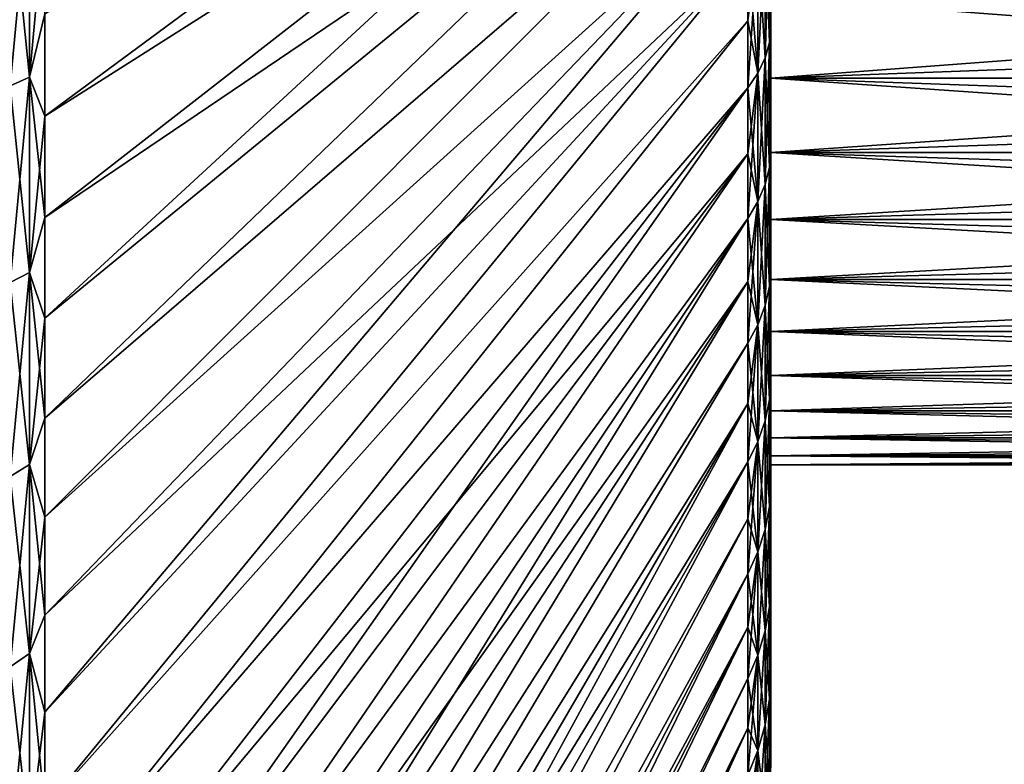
# Model space of a CAD drawing. Header units: metres. Extents: x -61 to 49, y -32 to 32.
# Tile 11 of 256: x -55.53 to -48.28, y -12.45 to -6.96. Entities that reach past the tile are written whole.
import ezdxf

# ---------------------------------------------------------------- set-up
doc = ezdxf.new("R2010")
doc.units = ezdxf.units.M
doc.layers.add('solid_K_27_40_10_000Y34', color=7, linetype='CONTINUOUS')

msp = doc.modelspace()

# ---------------------------------------------------------------- linework, layer by layer
at = {"layer": 'solid_K_27_40_10_000Y34'}
for points in [[(-55.347095, -7.672618, 29.134199), (-50.168861, -4.38275, 15.284533), (-50.168861, -3.846648, 15.428179)], [(-55.347095, -6.91993, 29.322094), (-55.347095, -7.672618, 29.134199), (-50.168861, -3.846648, 15.428179)], [(-55.347095, -7.672619, -29.134197), (-50.168861, -3.846663, -15.428176), (-50.168861, -4.382762, -15.284529)], [(-55.347095, -7.672619, -29.134197), (-55.347095, -6.91993, -29.322092), (-50.168861, -3.846663, -15.428176)], [(-55.347095, -9.162235, 28.700592), (-50.168861, -4.91351, 15.122263), (-50.168861, -4.38275, 15.284533)], [(-55.347095, -8.420218, 28.926985), (-55.347095, -9.162235, 28.700592), (-50.168861, -4.38275, 15.284533)], [(-55.347095, -7.672618, 29.134199), (-55.347095, -8.420218, 28.926985), (-50.168861, -4.38275, 15.284533)], [(-55.347095, -8.420219, -28.926985), (-50.168861, -4.382762, -15.284529), (-50.168861, -4.913521, -15.122259)], [(-55.347095, -8.420219, -28.926985), (-55.347095, -7.672619, -29.134197), (-50.168861, -4.382762, -15.284529)], [(-55.347095, -9.898176, 28.45517), (-50.168861, -5.438284, 14.941569), (-50.168861, -4.91351, 15.122263)], [(-55.347095, -9.162235, 28.700592), (-55.347095, -9.898176, 28.45517), (-50.168861, -4.91351, 15.122263)], [(-55.347095, -9.898177, -28.45517), (-50.168861, -4.913521, -15.122259), (-50.168861, -5.438293, -14.941566)], [(-55.347095, -9.162236, -28.700592), (-55.347095, -8.420219, -28.926985), (-50.168861, -4.913521, -15.122259)], [(-55.347095, -9.898177, -28.45517), (-55.347095, -9.162236, -28.700592), (-50.168861, -4.913521, -15.122259)], [(-55.347095, -10.627553, 28.19088), (-50.168861, -5.956431, 14.742671), (-50.168861, -5.438284, 14.941569)], [(-55.347095, -9.898176, 28.45517), (-55.347095, -10.627553, 28.19088), (-50.168861, -5.438284, 14.941569)], [(-55.347095, -10.627555, -28.19088), (-50.168861, -5.438293, -14.941566), (-50.168861, -5.956439, -14.742668)], [(-55.347095, -10.627555, -28.19088), (-55.347095, -9.898177, -28.45517), (-50.168861, -5.438293, -14.941566)], [(-55.603855, -5.980287, -30.064932), (-55.461613, -5.93023, -29.813278), (-55.461613, -7.385955, -29.486383)], [(-55.603855, -7.448299, 29.735277), (-55.461613, -7.385955, 29.486383), (-55.461613, -5.93023, 29.813278)], [(-55.603855, -5.980287, 30.064932), (-55.603855, -7.448299, 29.735277), (-55.461613, -5.93023, 29.813278)], [(-55.461613, -7.385955, -29.486383), (-55.461613, -5.93023, -29.813278), (-55.347095, -6.91993, -29.322092)], [(-55.461613, -5.93023, 29.813278), (-55.461613, -7.385955, 29.486383), (-55.347095, -6.162653, 29.490545)], [(-55.603855, -7.448299, -29.735277), (-55.603855, -5.980287, -30.064932), (-55.461613, -7.385955, -29.486383)], [(-55.347095, -12.064687, 27.606411), (-50.168861, -6.467319, 14.525811), (-50.168861, -5.956431, 14.742671)], [(-55.347095, -11.349883, 27.907898), (-55.347095, -12.064687, 27.606411), (-50.168861, -5.956431, 14.742671)], [(-55.347095, -10.627553, 28.19088), (-55.347095, -11.349883, 27.907898), (-50.168861, -5.956431, 14.742671)], [(-55.347095, -11.349884, -27.907896), (-50.168861, -5.956439, -14.742668), (-50.168861, -6.467327, -14.525808)], [(-55.347095, -11.349884, -27.907896), (-55.347095, -10.627555, -28.19088), (-50.168861, -5.956439, -14.742668)], [(-55.461613, -7.385955, 29.486383), (-55.347095, -6.91993, 29.322094), (-55.347095, -6.162653, 29.490545)], [(-50.04258, -6.275655, -14.095352), (-50.010654, -6.177054, -13.873891), (-50.010654, -7.129801, -13.409205)], [(-50.04258, -7.24361, 13.623249), (-50.010654, -7.129801, 13.409205), (-50.010654, -6.177054, 13.873891)], [(-50.04258, -6.275655, 14.095352), (-50.04258, -7.24361, 13.623249), (-50.010654, -6.177054, 13.873891)], [(-50.010654, -7.129801, -13.409205), (-50.010654, -6.177054, -13.873891), (-50, -6.828386, -13.29139)], [(-50.010654, -6.177054, 13.873891), (-50.010654, -7.129801, 13.409205), (-50, -6.338165, 13.532024)], [(-50.095535, -6.372747, -14.313424), (-50.04258, -6.275655, -14.095352), (-50.04258, -7.24361, -13.623249)], [(-50.095535, -7.355678, 13.834018), (-50.04258, -7.24361, 13.623249), (-50.04258, -6.275655, 14.095352)], [(-50.095535, -6.372747, 14.313424), (-50.095535, -7.355678, 13.834018), (-50.04258, -6.275655, 14.095352)], [(-50.04258, -7.24361, -13.623249), (-50.04258, -6.275655, -14.095352), (-50.010654, -7.129801, -13.409205)], [(-50.095535, -6.372747, 14.313424), (-50.168861, -6.467319, 14.525811), (-50.168861, -6.970326, 14.291255)], [(-50.095535, -6.372747, 14.313424), (-50.168861, -6.970326, 14.291255), (-50.168861, -7.464839, 14.039288)], [(-50.095535, -6.372747, 14.313424), (-50.168861, -7.464839, 14.039288), (-50.095535, -7.355678, 13.834018)], [(-50.095535, -7.355678, -13.834018), (-50.168861, -6.467327, -14.525808), (-50.095535, -6.372747, -14.313424)], [(-50.095535, -7.355678, -13.834018), (-50.095535, -6.372747, -14.313424), (-50.04258, -7.24361, -13.623249)], [(-50.010654, -7.129801, 13.409205), (-50, -6.828314, 13.291428), (-50, -6.338165, 13.532024)], [(-55.347095, -12.771492, 27.286619), (-50.168861, -6.970326, 14.291255), (-50.168861, -6.467319, 14.525811)], [(-55.347095, -12.064687, 27.606411), (-55.347095, -12.771492, 27.286619), (-50.168861, -6.467319, 14.525811)], [(-55.347095, -12.771493, -27.286619), (-50.168861, -6.467327, -14.525808), (-50.168861, -6.970334, -14.291251)], [(-55.347095, -12.064689, -27.606409), (-55.347095, -11.349884, -27.907896), (-50.168861, -6.467327, -14.525808)], [(-55.347095, -12.771493, -27.286619), (-55.347095, -12.064689, -27.606409), (-50.168861, -6.467327, -14.525808)], [(-50.095535, -7.355678, -13.834018), (-50.168861, -6.970334, -14.291251), (-50.168861, -6.467327, -14.525808)], [(-50, -6.796945, -7.672284), (-42.09354, -6.797007, -7.672235), (-42.09354, -7.100425, -7.392325)], [(-50, -6.796945, -7.672284), (-42.09354, -7.100425, -7.392325), (-42.09354, -7.392325, -7.100425)], [(-50, -7.392268, -7.100476), (-50, -6.796945, -7.672284), (-42.09354, -7.392325, -7.100425)], [(-50, -6.796945, 7.672284), (-50, -7.392268, 7.100476), (-42.09354, -6.797007, 7.672235)], [(-50, -6.828386, -13.29139), (-50, -6.796945, -7.672284), (-50, -7.392268, -7.100476)], [(-50, -7.309167, 13.033192), (-50, -7.392268, 7.100476), (-50, -6.796945, 7.672284)], [(-50, -6.828314, 13.291428), (-50, -7.309167, 13.033192), (-50, -6.796945, 7.672284)], [(-50, -7.392268, 7.100476), (-42.09354, -7.100425, 7.392325), (-42.09354, -6.797007, 7.672235)], [(-50.010654, -7.129801, 13.409205), (-50, -7.309167, 13.033192), (-50, -6.828314, 13.291428)], [(-50.010654, -7.129801, -13.409205), (-50, -6.828386, -13.29139), (-50, -7.309239, -13.033151)], [(-50, -7.309239, -13.033151), (-50, -6.828386, -13.29139), (-50, -7.392268, -7.100476)], [(-55.461613, -7.385955, -29.486383), (-55.347095, -6.91993, -29.322092), (-55.347095, -7.672619, -29.134197)], [(-55.461613, -7.385955, 29.486383), (-55.347095, -7.672618, 29.134199), (-55.347095, -6.91993, 29.322094)], [(-55.347095, -13.469829, 26.948734), (-50.168861, -7.464839, 14.039288), (-50.168861, -6.970326, 14.291255)], [(-55.347095, -12.771492, 27.286619), (-55.347095, -13.469829, 26.948734), (-50.168861, -6.970326, 14.291255)], [(-55.347095, -13.46983, -26.948734), (-50.168861, -6.970334, -14.291251), (-50.168861, -7.464847, -14.039283)], [(-55.347095, -13.46983, -26.948734), (-55.347095, -12.771493, -27.286619), (-50.168861, -6.970334, -14.291251)], [(-50.095535, -7.355678, -13.834018), (-50.168861, -7.464847, -14.039283), (-50.168861, -6.970334, -14.291251)], [(-50, -7.392268, 7.100476), (-42.09354, -7.392325, 7.100425), (-42.09354, -7.100425, 7.392325)], [(-50.04258, -7.24361, -13.623249), (-50.010654, -7.129801, -13.409205), (-50.010654, -8.047812, -12.879191)], [(-50.04258, -8.176274, 13.084775), (-50.010654, -8.047812, 12.879191), (-50.010654, -7.129801, 13.409205)], [(-50.04258, -7.24361, 13.623249), (-50.04258, -8.176274, 13.084775), (-50.010654, -7.129801, 13.409205)], [(-50.010654, -7.129801, -13.409205), (-50, -7.309239, -13.033151), (-50, -7.780672, -12.757312)], [(-50.010654, -8.047812, -12.879191), (-50.010654, -7.129801, -13.409205), (-50, -7.780672, -12.757312)], [(-50.010654, -7.129801, 13.409205), (-50.010654, -8.047812, 12.879191), (-50, -7.309167, 13.033192)], [(-50.095535, -7.355678, -13.834018), (-50.04258, -7.24361, -13.623249), (-50.04258, -8.176274, -13.084775)], [(-50.095535, -8.302772, 13.287212), (-50.04258, -8.176274, 13.084775), (-50.04258, -7.24361, 13.623249)], [(-50.095535, -7.355678, 13.834018), (-50.095535, -8.302772, 13.287212), (-50.04258, -7.24361, 13.623249)], [(-50.04258, -8.176274, -13.084775), (-50.04258, -7.24361, -13.623249), (-50.010654, -8.047812, -12.879191)], [(-50.010654, -8.047812, 12.879191), (-50, -7.7806, 12.757356), (-50, -7.309167, 13.033192)], [(-50, -7.309167, 13.033192), (-50, -7.7806, 12.757356), (-50, -7.392268, 7.100476)], [(-50, -7.780672, -12.757312), (-50, -7.309239, -13.033151), (-50, -7.392268, -7.100476)], [(-55.603855, -7.448299, -29.735277), (-55.461613, -7.385955, -29.486383), (-55.461613, -8.823886, -29.088455)], [(-55.603855, -8.898369, 29.33399), (-55.461613, -8.823886, 29.088455), (-55.461613, -7.385955, 29.486383)], [(-55.603855, -7.448299, 29.735277), (-55.603855, -8.898369, 29.33399), (-55.461613, -7.385955, 29.486383)], [(-55.461613, -7.385955, -29.486383), (-55.347095, -7.672619, -29.134197), (-55.347095, -8.420219, -28.926985)], [(-55.461613, -8.823886, -29.088455), (-55.461613, -7.385955, -29.486383), (-55.347095, -8.420219, -28.926985)], [(-55.461613, -7.385955, 29.486383), (-55.461613, -8.823886, 29.088455), (-55.347095, -7.672618, 29.134199)], [(-50.095535, -7.355678, 13.834018), (-50.168861, -7.464839, 14.039288), (-50.168861, -7.950256, 13.770216)], [(-50.095535, -7.355678, 13.834018), (-50.168861, -7.950256, 13.770216), (-50.168861, -8.425986, 13.484367)], [(-50.095535, -7.355678, 13.834018), (-50.168861, -8.425986, 13.484367), (-50.095535, -8.302772, 13.287212)], [(-50.095535, -8.302772, -13.287212), (-50.168861, -7.464847, -14.039283), (-50.095535, -7.355678, -13.834018)], [(-50.095535, -8.302772, -13.287212), (-50.095535, -7.355678, -13.834018), (-50.04258, -8.176274, -13.084775)], [(-50, -7.392268, -7.100476), (-42.09354, -7.392325, -7.100425), (-42.09354, -7.672235, -6.797007)], [(-50, -7.392268, -7.100476), (-42.09354, -7.672235, -6.797007), (-42.09354, -7.939701, -6.482565)], [(-50, -7.93965, -6.482618), (-50, -7.392268, -7.100476), (-42.09354, -7.939701, -6.482565)], [(-50, -7.392268, 7.100476), (-50, -7.93965, 6.482618), (-42.09354, -7.392325, 7.100425)], [(-50, -7.780672, -12.757312), (-50, -7.392268, -7.100476), (-50, -7.93965, -6.482618)], [(-50, -7.7806, 12.757356), (-50, -7.93965, 6.482618), (-50, -7.392268, 7.100476)], [(-50, -7.93965, 6.482618), (-42.09354, -7.672235, 6.797007), (-42.09354, -7.392325, 7.100425)], [(-55.603855, -8.898369, -29.33399), (-55.603855, -7.448299, -29.735277), (-55.461613, -8.823886, -29.088455)], [(-55.347095, -14.839257, 26.219593), (-50.168861, -7.950256, 13.770216), (-50.168861, -7.464839, 14.039288)], [(-55.347095, -14.159237, 26.592979), (-55.347095, -14.839257, 26.219593), (-50.168861, -7.464839, 14.039288)], [(-55.347095, -13.469829, 26.948734), (-55.347095, -14.159237, 26.592979), (-50.168861, -7.464839, 14.039288)], [(-55.347095, -14.159238, -26.592979), (-50.168861, -7.464847, -14.039283), (-50.168861, -7.950265, -13.77021)], [(-55.347095, -14.159238, -26.592979), (-55.347095, -13.46983, -26.948734), (-50.168861, -7.464847, -14.039283)], [(-50.095535, -8.302772, -13.287212), (-50.168861, -7.950265, -13.77021), (-50.168861, -7.464847, -14.039283)], [(-55.461613, -8.823886, 29.088455), (-55.347095, -8.420218, 28.926985), (-55.347095, -7.672618, 29.134199)], [(-50, -7.93965, 6.482618), (-42.09354, -7.939701, 6.482565), (-42.09354, -7.672235, 6.797007)], [(-50.010654, -8.047812, 12.879191), (-50, -8.241385, 12.464653), (-50, -7.7806, 12.757356)], [(-50.010654, -8.047812, -12.879191), (-50, -7.780672, -12.757312), (-50, -8.241457, -12.464606)], [(-50, -7.7806, 12.757356), (-50, -8.241385, 12.464653), (-50, -7.93965, 6.482618)], [(-50, -8.241457, -12.464606), (-50, -7.780672, -12.757312), (-50, -7.93965, -6.482618)], [(-55.347095, -15.509439, 25.828819), (-50.168861, -8.425986, 13.484367), (-50.168861, -7.950256, 13.770216)], [(-55.347095, -14.839257, 26.219593), (-55.347095, -15.509439, 25.828819), (-50.168861, -7.950256, 13.770216)], [(-55.347095, -15.50944, -25.828817), (-50.168861, -7.950265, -13.77021), (-50.168861, -8.425996, -13.484362)], [(-55.347095, -14.839258, -26.219591), (-55.347095, -14.159238, -26.592979), (-50.168861, -7.950265, -13.77021)], [(-55.347095, -15.50944, -25.828817), (-55.347095, -14.839258, -26.219591), (-50.168861, -7.950265, -13.77021)], [(-50.095535, -8.302772, -13.287212), (-50.168861, -8.425996, -13.484362), (-50.168861, -7.950265, -13.77021)], [(-50, -7.93965, -6.482618), (-42.09354, -7.939701, -6.482565), (-42.09354, -8.194288, -6.157608)], [(-50, -7.93965, -6.482618), (-42.09354, -8.194288, -6.157608), (-42.09354, -8.435585, -5.822664)], [(-50, -8.43554, -5.822716), (-50, -7.93965, -6.482618), (-42.09354, -8.435585, -5.822664)], [(-50, -7.93965, 6.482618), (-50, -8.43554, 5.822716), (-42.09354, -7.939701, 6.482565)], [(-50, -8.241457, -12.464606), (-50, -7.93965, -6.482618), (-50, -8.43554, -5.822716)], [(-50, -8.241385, 12.464653), (-50, -8.43554, 5.822716), (-50, -7.93965, 6.482618)], [(-50, -8.43554, 5.822716), (-42.09354, -8.194288, 6.157608), (-42.09354, -7.939701, 6.482565)], [(-50.04258, -8.176274, -13.084775), (-50.010654, -8.047812, -12.879191), (-50.010654, -8.926615, -12.286431)], [(-50.04258, -9.069105, 12.482553), (-50.010654, -8.926615, 12.286431), (-50.010654, -8.047812, 12.879191)], [(-50.04258, -8.176274, 13.084775), (-50.04258, -9.069105, 12.482553), (-50.010654, -8.047812, 12.879191)], [(-50.010654, -8.047812, -12.879191), (-50, -8.241457, -12.464606), (-50, -8.691486, -12.15508)], [(-50.010654, -8.926615, -12.286431), (-50.010654, -8.047812, -12.879191), (-50, -8.691486, -12.15508)], [(-50.010654, -8.047812, 12.879191), (-50.010654, -8.926615, 12.286431), (-50, -8.241385, 12.464653)], [(-50.095535, -8.302772, -13.287212), (-50.04258, -8.176274, -13.084775), (-50.04258, -9.069105, -12.482553)], [(-50.095535, -9.209415, 12.675673), (-50.04258, -9.069105, 12.482553), (-50.04258, -8.176274, 13.084775)], [(-50.095535, -8.302772, 13.287212), (-50.095535, -9.209415, 12.675673), (-50.04258, -8.176274, 13.084775)], [(-50.04258, -9.069105, -12.482553), (-50.04258, -8.176274, -13.084775), (-50.010654, -8.926615, -12.286431)], [(-50, -8.43554, 5.822716), (-42.09354, -8.435585, 5.822664), (-42.09354, -8.194288, 6.157608)], [(-50.010654, -8.926615, 12.286431), (-50, -8.691418, 12.155129), (-50, -8.241385, 12.464653)], [(-50, -8.241385, 12.464653), (-50, -8.691418, 12.155129), (-50, -8.43554, 5.822716)], [(-50, -8.691486, -12.15508), (-50, -8.241457, -12.464606), (-50, -8.43554, -5.822716)], [(-50.095535, -8.302772, 13.287212), (-50.168861, -8.425986, 13.484367), (-50.168861, -8.89145, 13.182092)], [(-50.095535, -8.302772, 13.287212), (-50.168861, -8.89145, 13.182092), (-50.168861, -9.346081, 12.863755)], [(-50.095535, -8.302772, 13.287212), (-50.168861, -9.346081, 12.863755), (-50.095535, -9.209415, 12.675673)], [(-50.095535, -9.209415, -12.675673), (-50.168861, -8.425996, -13.484362), (-50.095535, -8.302772, -13.287212)], [(-50.095535, -9.209415, -12.675673), (-50.095535, -8.302772, -13.287212), (-50.04258, -9.069105, -12.482553)], [(-55.461613, -8.823886, 29.088455), (-55.347095, -9.162235, 28.700592), (-55.347095, -8.420218, 28.926985)], [(-55.461613, -8.823886, -29.088455), (-55.347095, -8.420219, -28.926985), (-55.347095, -9.162236, -28.700592)], [(-55.347095, -16.818512, 24.996164), (-50.168861, -8.89145, 13.182092), (-50.168861, -8.425986, 13.484367)], [(-55.347095, -16.169336, 25.420919), (-55.347095, -16.818512, 24.996164), (-50.168861, -8.425986, 13.484367)], [(-55.347095, -15.509439, 25.828819), (-55.347095, -16.169336, 25.420919), (-50.168861, -8.425986, 13.484367)], [(-55.347095, -16.169338, -25.420918), (-50.168861, -8.425996, -13.484362), (-50.168861, -8.89146, -13.182085)], [(-55.347095, -16.169338, -25.420918), (-55.347095, -15.50944, -25.828817), (-50.168861, -8.425996, -13.484362)], [(-50.095535, -9.209415, -12.675673), (-50.168861, -8.89146, -13.182085), (-50.168861, -8.425996, -13.484362)], [(-50, -8.43554, -5.822716), (-42.09354, -8.435585, -5.822664), (-42.09354, -8.663198, -5.478275)], [(-50, -8.43554, -5.822716), (-42.09354, -8.663198, -5.478275), (-42.09354, -8.87676, -5.125)], [(-50, -8.876723, -5.12505), (-50, -8.43554, -5.822716), (-42.09354, -8.87676, -5.125)], [(-50, -8.43554, 5.822716), (-50, -8.876723, 5.12505), (-42.09354, -8.435585, 5.822664)], [(-50, -8.691486, -12.15508), (-50, -8.43554, -5.822716), (-50, -8.876723, -5.12505)], [(-50, -8.691418, 12.155129), (-50, -8.876723, 5.12505), (-50, -8.43554, 5.822716)], [(-50, -8.876723, 5.12505), (-42.09354, -8.663198, 5.478275), (-42.09354, -8.435585, 5.822664)], [(-50.010654, -8.926615, 12.286431), (-50, -9.129559, 11.829589), (-50, -8.691418, 12.155129)], [(-50.010654, -8.926615, -12.286431), (-50, -8.691486, -12.15508), (-50, -9.129625, -11.829537)], [(-50, -8.876723, 5.12505), (-42.09354, -8.87676, 5.125), (-42.09354, -8.663198, 5.478275)], [(-50, -8.691418, 12.155129), (-50, -9.129559, 11.829589), (-50, -8.876723, 5.12505)], [(-50, -9.129625, -11.829537), (-50, -8.691486, -12.15508), (-50, -8.876723, -5.12505)], [(-55.603855, -8.898369, -29.33399), (-55.461613, -8.823886, -29.088455), (-55.461613, -10.240561, -28.620449)], [(-55.603855, -10.327001, 28.862034), (-55.461613, -10.240561, 28.620449), (-55.461613, -8.823886, 29.088455)], [(-55.603855, -8.898369, 29.33399), (-55.603855, -10.327001, 28.862034), (-55.461613, -8.823886, 29.088455)], [(-55.461613, -8.823886, -29.088455), (-55.347095, -9.162236, -28.700592), (-55.347095, -9.898177, -28.45517)], [(-55.461613, -10.240561, -28.620449), (-55.461613, -8.823886, -29.088455), (-55.347095, -9.898177, -28.45517)], [(-55.461613, -8.823886, 29.088455), (-55.461613, -10.240561, 28.620449), (-55.347095, -9.162235, 28.700592)], [(-55.603855, -10.327001, -28.862034), (-55.603855, -8.898369, -29.33399), (-55.461613, -10.240561, -28.620449)], [(-55.347095, -17.456535, 24.554834), (-50.168861, -9.346081, 12.863755), (-50.168861, -8.89145, 13.182092)], [(-55.347095, -16.818512, 24.996164), (-55.347095, -17.456535, 24.554834), (-50.168861, -8.89145, 13.182092)], [(-55.347095, -17.456539, -24.554832), (-50.168861, -8.89146, -13.182085), (-50.168861, -9.346091, -12.863748)], [(-55.347095, -16.818516, -24.996162), (-55.347095, -16.169338, -25.420918), (-50.168861, -8.89146, -13.182085)], [(-55.347095, -17.456539, -24.554832), (-55.347095, -16.818516, -24.996162), (-50.168861, -8.89146, -13.182085)], [(-50.095535, -9.209415, -12.675673), (-50.168861, -9.346091, -12.863748), (-50.168861, -8.89146, -13.182085)], [(-50, -8.876723, -5.12505), (-42.09354, -8.87676, -5.125), (-42.09354, -9.075924, -4.763412)], [(-50, -8.876723, -5.12505), (-42.09354, -9.075924, -4.763412), (-42.09354, -9.260367, -4.394099)], [(-50, -9.260337, -4.394144), (-50, -8.876723, -5.12505), (-42.09354, -9.260367, -4.394099)], [(-50, -8.876723, 5.12505), (-50, -9.260337, 4.394144), (-42.09354, -8.87676, 5.125)], [(-50, -9.129625, -11.829537), (-50, -8.876723, -5.12505), (-50, -9.260337, -4.394144)], [(-50, -9.129559, 11.829589), (-50, -9.260337, 4.394144), (-50, -8.876723, 5.12505)], [(-50, -9.260337, 4.394144), (-42.09354, -9.075924, 4.763412), (-42.09354, -8.87676, 5.125)], [(-50.04258, -9.069105, -12.482553), (-50.010654, -8.926615, -12.286431), (-50.010654, -9.761929, -11.633813)], [(-50.04258, -9.917752, 11.819517), (-50.010654, -9.761929, 11.633813), (-50.010654, -8.926615, 12.286431)], [(-50.04258, -9.069105, 12.482553), (-50.04258, -9.917752, 11.819517), (-50.010654, -8.926615, 12.286431)], [(-50.010654, -8.926615, -12.286431), (-50, -9.129625, -11.829537), (-50, -9.555804, -11.488018)], [(-50.010654, -9.761929, -11.633813), (-50.010654, -8.926615, -12.286431), (-50, -9.555804, -11.488018)], [(-50.010654, -8.926615, 12.286431), (-50.010654, -9.761929, 11.633813), (-50, -9.129559, 11.829589)], [(-50.095535, -9.209415, -12.675673), (-50.04258, -9.069105, -12.482553), (-50.04258, -9.917752, -11.819517)], [(-50.095535, -10.071192, 12.002379), (-50.04258, -9.917752, 11.819517), (-50.04258, -9.069105, 12.482553)], [(-50.095535, -9.209415, 12.675673), (-50.095535, -10.071192, 12.002379), (-50.04258, -9.069105, 12.482553)], [(-50.04258, -9.917752, -11.819517), (-50.04258, -9.069105, -12.482553), (-50.010654, -9.761929, -11.633813)], [(-50.010654, -9.761929, 11.633813), (-50, -9.55574, 11.488071), (-50, -9.129559, 11.829589)], [(-50, -9.260337, 4.394144), (-42.09354, -9.260367, 4.394099), (-42.09354, -9.075924, 4.763412)], [(-50, -9.129559, 11.829589), (-50, -9.55574, 11.488071), (-50, -9.260337, 4.394144)], [(-50, -9.555804, -11.488018), (-50, -9.129625, -11.829537), (-50, -9.260337, -4.394144)], [(-55.461613, -10.240561, 28.620449), (-55.347095, -9.898176, 28.45517), (-55.347095, -9.162235, 28.700592)], [(-50.095535, -9.209415, 12.675673), (-50.168861, -9.346081, 12.863755), (-50.168861, -9.789325, 12.529746)], [(-50.095535, -9.209415, 12.675673), (-50.168861, -9.789325, 12.529746), (-50.168861, -10.220642, 12.180471)], [(-50.095535, -9.209415, 12.675673), (-50.168861, -10.220642, 12.180471), (-50.095535, -10.071192, 12.002379)], [(-50.095535, -10.071192, -12.002379), (-50.168861, -9.346091, -12.863748), (-50.095535, -9.209415, -12.675673)], [(-50.095535, -10.071192, -12.002379), (-50.095535, -9.209415, -12.675673), (-50.04258, -9.917752, -11.819517)], [(-50, -9.260337, -4.394144), (-42.09354, -9.260367, -4.394099), (-42.09354, -9.42979, -4.017658)], [(-50, -9.260337, -4.394144), (-42.09354, -9.42979, -4.017658), (-42.09354, -9.583917, -3.6347)], [(-50, -9.583893, -3.634739), (-50, -9.260337, -4.394144), (-42.09354, -9.583917, -3.6347)], [(-50, -9.260337, 4.394144), (-50, -9.583893, 3.634739), (-42.09354, -9.260367, 4.394099)], [(-50, -9.555804, -11.488018), (-50, -9.260337, -4.394144), (-50, -9.583893, -3.634739)], [(-50, -9.55574, 11.488071), (-50, -9.583893, 3.634739), (-50, -9.260337, 4.394144)], [(-50, -9.583893, 3.634739), (-42.09354, -9.42979, 4.017658), (-42.09354, -9.260367, 4.394099)], [(-55.347095, -18.082985, 24.097225), (-50.168861, -9.789325, 12.529746), (-50.168861, -9.346081, 12.863755)], [(-55.347095, -17.456535, 24.554834), (-55.347095, -18.082985, 24.097225), (-50.168861, -9.346081, 12.863755)], [(-55.347095, -18.082987, -24.097223), (-50.168861, -9.346091, -12.863748), (-50.168861, -9.789334, -12.529738)], [(-55.347095, -18.082987, -24.097223), (-55.347095, -17.456539, -24.554832), (-50.168861, -9.346091, -12.863748)], [(-50.095535, -10.071192, -12.002379), (-50.168861, -9.789334, -12.529738), (-50.168861, -9.346091, -12.863748)], [(-50, -9.583893, 3.634739), (-42.09354, -9.583917, 3.6347), (-42.09354, -9.42979, 4.017658)], [(-50.010654, -9.761929, 11.633813), (-50, -9.968906, 11.131437), (-50, -9.55574, 11.488071)], [(-50.010654, -9.761929, -11.633813), (-50, -9.555804, -11.488018), (-50, -9.968967, -11.131382)], [(-50, -9.55574, 11.488071), (-50, -9.968906, 11.131437), (-50, -9.583893, 3.634739)], [(-50, -9.555804, -11.488018), (-50, -9.583893, -3.634739), (-50, -9.845292, -2.851761)], [(-50, -9.968967, -11.131382), (-50, -9.555804, -11.488018), (-50, -9.845292, -2.851761)], [(-50, -9.583893, -3.634739), (-42.09354, -9.583917, -3.6347), (-42.09354, -9.722499, -3.245847)], [(-50, -9.583893, -3.634739), (-42.09354, -9.722499, -3.245847), (-42.09354, -9.84531, -2.851729)], [(-50, -9.845292, -2.851761), (-50, -9.583893, -3.634739), (-42.09354, -9.84531, -2.851729)], [(-50, -9.583893, 3.634739), (-50, -9.845292, 2.851761), (-42.09354, -9.583917, 3.6347)], [(-50, -9.968906, 11.131437), (-50, -9.845292, 2.851761), (-50, -9.583893, 3.634739)], [(-50, -9.845292, 2.851761), (-42.09354, -9.722499, 3.245847), (-42.09354, -9.583917, 3.6347)], [(-55.347095, -19.2995, 23.134388), (-50.168861, -10.220642, 12.180471), (-50.168861, -9.789325, 12.529746)], [(-55.347095, -18.697441, 23.623638), (-55.347095, -19.2995, 23.134388), (-50.168861, -9.789325, 12.529746)], [(-55.347095, -18.082985, 24.097225), (-55.347095, -18.697441, 23.623638), (-50.168861, -9.789325, 12.529746)], [(-55.347095, -18.697443, -23.623636), (-50.168861, -9.789334, -12.529738), (-50.168861, -10.220652, -12.180464)], [(-55.347095, -18.697443, -23.623636), (-55.347095, -18.082987, -24.097223), (-50.168861, -9.789334, -12.529738)], [(-50.095535, -10.071192, -12.002379), (-50.168861, -10.220652, -12.180464), (-50.168861, -9.789334, -12.529738)], [(-50.04258, -9.917752, -11.819517), (-50.010654, -9.761929, -11.633813), (-50.010654, -10.549683, -10.924516)], [(-50.04258, -10.718081, 11.098898), (-50.010654, -10.549683, 10.924516), (-50.010654, -9.761929, 11.633813)], [(-50.04258, -9.917752, 11.819517), (-50.04258, -10.718081, 11.098898), (-50.010654, -9.761929, 11.633813)], [(-50.010654, -9.761929, -11.633813), (-50, -9.968967, -11.131382), (-50, -10.369072, -10.759662)], [(-50.010654, -10.549683, -10.924516), (-50.010654, -9.761929, -11.633813), (-50, -10.369072, -10.759662)], [(-50.010654, -9.761929, 11.633813), (-50.010654, -10.549683, 10.924516), (-50, -9.968906, 11.131437)], [(-50, -9.845292, 2.851761), (-42.09354, -9.84531, 2.851729), (-42.09354, -9.722499, 3.245847)], [(-50, -9.845292, -2.851761), (-42.09354, -9.84531, -2.851729), (-42.09354, -9.952153, -2.452986)], [(-50, -9.845292, -2.851761), (-42.09354, -9.952153, -2.452986), (-42.09354, -10.042854, -2.050263)], [(-50, -10.04284, -2.050287), (-50, -9.845292, -2.851761), (-42.09354, -10.042854, -2.050263)], [(-50, -9.845292, 2.851761), (-50, -10.04284, 2.050287), (-42.09354, -9.84531, 2.851729)], [(-50, -9.968967, -11.131382), (-50, -9.845292, -2.851761), (-50, -10.04284, -2.050287)], [(-50, -9.968906, 11.131437), (-50, -10.04284, 2.050287), (-50, -9.845292, 2.851761)], [(-50, -10.04284, 2.050287), (-42.09354, -9.952153, 2.452986), (-42.09354, -9.84531, 2.851729)], [(-55.461613, -10.240561, 28.620449), (-55.347095, -10.627553, 28.19088), (-55.347095, -9.898176, 28.45517)], [(-55.461613, -10.240561, -28.620449), (-55.347095, -9.898177, -28.45517), (-55.347095, -10.627555, -28.19088)], [(-50.095535, -10.071192, -12.002379), (-50.04258, -9.917752, -11.819517), (-50.04258, -10.718081, -11.098898)], [(-50.095535, -10.883903, 11.270612), (-50.04258, -10.718081, 11.098898), (-50.04258, -9.917752, 11.819517)], [(-50.095535, -10.071192, 12.002379), (-50.095535, -10.883903, 11.270612), (-50.04258, -9.917752, 11.819517)], [(-50.04258, -10.718081, -11.098898), (-50.04258, -9.917752, -11.819517), (-50.010654, -10.549683, -10.924516)], [(-50.010654, -10.549683, 10.924516), (-50, -10.369014, 10.759718), (-50, -9.968906, 11.131437)], [(-50, -10.04284, 2.050287), (-42.09354, -10.042854, 2.050263), (-42.09354, -9.952153, 2.452986)], [(-50, -9.968906, 11.131437), (-50, -10.369014, 10.759718), (-50, -10.04284, 2.050287)], [(-50, -9.968967, -11.131382), (-50, -10.04284, -2.050287), (-50, -10.175255, -1.235516)], [(-50, -9.968967, -11.131382), (-50, -10.175255, -1.235516), (-50, -10.241678, -0.412731)], [(-50, -10.369072, -10.759662), (-50, -9.968967, -11.131382), (-50, -10.241678, -0.412731)], [(-50.095535, -10.071192, 12.002379), (-50.168861, -10.220642, 12.180471), (-50.168861, -10.639507, 11.816358)], [(-50.095535, -10.071192, 12.002379), (-50.168861, -10.639507, 11.816358), (-50.168861, -11.04541, 11.437847)], [(-50.095535, -10.071192, 12.002379), (-50.168861, -11.04541, 11.437847), (-50.095535, -10.883903, 11.270612)], [(-50.095535, -10.883903, -11.270612), (-50.168861, -10.220652, -12.180464), (-50.095535, -10.071192, -12.002379)], [(-50.095535, -10.883903, -11.270612), (-50.095535, -10.071192, -12.002379), (-50.04258, -10.718081, -11.098898)], [(-50, -10.04284, -2.050287), (-42.09354, -10.042854, -2.050263), (-42.09354, -10.117265, -1.644216)], [(-50, -10.04284, -2.050287), (-42.09354, -10.117265, -1.644216), (-42.09354, -10.175266, -1.235501)], [(-50, -10.175255, -1.235516), (-50, -10.04284, -2.050287), (-42.09354, -10.175266, -1.235501)], [(-50, -10.04284, 2.050287), (-50, -10.175255, 1.235516), (-42.09354, -10.042854, 2.050263)], [(-50, -10.369014, 10.759718), (-50, -10.175255, 1.235516), (-50, -10.04284, 2.050287)], [(-50, -10.175255, 1.235516), (-42.09354, -10.117265, 1.644216), (-42.09354, -10.042854, 2.050263)], [(-50, -10.175255, 1.235516), (-42.09354, -10.175266, 1.235501), (-42.09354, -10.117265, 1.644216)], [(-55.347095, -19.888762, 22.629799), (-50.168861, -10.639507, 11.816358), (-50.168861, -10.220642, 12.180471)], [(-55.347095, -19.2995, 23.134388), (-55.347095, -19.888762, 22.629799), (-50.168861, -10.220642, 12.180471)], [(-55.347095, -19.888763, -22.629795), (-50.168861, -10.220652, -12.180464), (-50.168861, -10.639516, -11.81635)], [(-55.347095, -19.299501, -23.134386), (-55.347095, -18.697443, -23.623636), (-50.168861, -10.220652, -12.180464)], [(-55.347095, -19.888763, -22.629795), (-55.347095, -19.299501, -23.134386), (-50.168861, -10.220652, -12.180464)], [(-50.095535, -10.883903, -11.270612), (-50.168861, -10.639516, -11.81635), (-50.168861, -10.220652, -12.180464)], [(-50, -10.175255, -1.235516), (-42.09354, -10.175266, -1.235501), (-42.09354, -10.216763, -0.824782)], [(-50, -10.175255, -1.235516), (-42.09354, -10.216763, -0.824782), (-42.09354, -10.241687, -0.412726)], [(-50, -10.241678, -0.412731), (-50, -10.175255, -1.235516), (-42.09354, -10.241687, -0.412726)], [(-50, -10.175255, 1.235516), (-50, -10.241678, 0.412731), (-42.09354, -10.175266, 1.235501)], [(-50, -10.369014, 10.759718), (-50, -10.241678, 0.412731), (-50, -10.175255, 1.235516)], [(-50, -10.241678, 0.412731), (-42.09354, -10.216763, 0.824782), (-42.09354, -10.175266, 1.235501)], [(-50, -10.241678, 0.412731), (-42.09354, -10.241687, 0.412726), (-42.09354, -10.216763, 0.824782)], [(-55.603855, -10.327001, -28.862034), (-55.461613, -10.240561, -28.620449), (-55.461613, -11.632564, -28.083494)], [(-55.603855, -11.730754, 28.320545), (-55.461613, -11.632564, 28.083494), (-55.461613, -10.240561, 28.620449)], [(-55.603855, -10.327001, 28.862034), (-55.603855, -11.730754, 28.320545), (-55.461613, -10.240561, 28.620449)], [(-55.461613, -10.240561, -28.620449), (-55.347095, -10.627555, -28.19088), (-55.347095, -11.349884, -27.907896)], [(-55.461613, -11.632564, -28.083494), (-55.461613, -10.240561, -28.620449), (-55.347095, -11.349884, -27.907896)], [(-55.461613, -10.240561, 28.620449), (-55.461613, -11.632564, 28.083494), (-55.347095, -10.627553, 28.19088)], [(-50, -10.241678, -0.412731), (-42.09354, -10.241687, -0.412726), (-42.09354, -10.25)], [(-50, -10.241678, -0.412731), (-42.09354, -10.25), (-42.09354, -10.241687, 0.412726)], [(-50, -10.241678, 0.412731), (-50, -10.241678, -0.412731), (-42.09354, -10.241687, 0.412726)], [(-50, -10.369014, 10.759718), (-50, -10.241678, -0.412731), (-50, -10.241678, 0.412731)], [(-50, -10.369014, 10.759718), (-50, -10.369072, -10.759662), (-50, -10.241678, -0.412731)], [(-55.603855, -11.730754, -28.320545), (-55.603855, -10.327001, -28.862034), (-55.461613, -11.632564, -28.083494)], [(-50.010654, -10.549683, 10.924516), (-50, -10.755045, 10.373859), (-50, -10.369014, 10.759718)], [(-50.010654, -10.549683, -10.924516), (-50, -10.369072, -10.759662), (-50, -10.755101, -10.373801)], [(-50, -10.369014, 10.759718), (-50, -10.755045, 10.373859), (-50, -10.369072, -10.759662)], [(-50, -10.755045, 10.373859), (-50, -10.755101, -10.373801), (-50, -10.369072, -10.759662)], [(-50.04258, -10.718081, -11.098898), (-50.010654, -10.549683, -10.924516), (-50.010654, -11.286039, -10.161996)], [(-50.04258, -11.466192, 10.324206), (-50.010654, -11.286039, 10.161996), (-50.010654, -10.549683, 10.924516)], [(-50.04258, -10.718081, 11.098898), (-50.04258, -11.466192, 10.324206), (-50.010654, -10.549683, 10.924516)], [(-50.010654, -11.286039, -10.161996), (-50.010654, -10.549683, -10.924516), (-50, -10.755101, -10.373801)], [(-50.010654, -10.549683, 10.924516), (-50.010654, -11.286039, 10.161996), (-50, -10.755045, 10.373859)], [(-55.461613, -11.632564, 28.083494), (-55.347095, -11.349883, 27.907898), (-55.347095, -10.627553, 28.19088)], [(-55.347095, -20.464834, 22.110205), (-50.168861, -11.04541, 11.437847), (-50.168861, -10.639507, 11.816358)], [(-55.347095, -19.888762, 22.629799), (-55.347095, -20.464834, 22.110205), (-50.168861, -10.639507, 11.816358)], [(-55.347095, -20.464838, -22.110201), (-50.168861, -10.639516, -11.81635), (-50.168861, -11.045418, -11.437839)], [(-55.347095, -20.464838, -22.110201), (-55.347095, -19.888763, -22.629795), (-50.168861, -10.639516, -11.81635)], [(-50.095535, -10.883903, -11.270612), (-50.168861, -11.045418, -11.437839), (-50.168861, -10.639516, -11.81635)], [(-50.095535, -10.883903, -11.270612), (-50.04258, -10.718081, -11.098898), (-50.04258, -11.466192, -10.324206)], [(-50.095535, -11.643588, 10.483934), (-50.04258, -11.466192, 10.324206), (-50.04258, -10.718081, 11.098898)], [(-50.095535, -10.883903, 11.270612), (-50.095535, -11.643588, 10.483934), (-50.04258, -10.718081, 11.098898)], [(-50.04258, -11.466192, -10.324206), (-50.04258, -10.718081, -11.098898), (-50.010654, -11.286039, -10.161996)], [(-50.010654, -11.286039, 10.161996), (-50, -11.126966, 9.973897), (-50, -10.755045, 10.373859)], [(-50.010654, -11.286039, -10.161996), (-50, -10.755101, -10.373801), (-50, -11.12702, -9.973836)], [(-50, -10.755045, 10.373859), (-50, -11.126966, 9.973897), (-50, -10.755101, -10.373801)], [(-50, -11.126966, 9.973897), (-50, -11.12702, -9.973836), (-50, -10.755101, -10.373801)], [(-50.095535, -10.883903, 11.270612), (-50.168861, -11.04541, 11.437847), (-50.168861, -11.437856, 11.045401)], [(-50.095535, -10.883903, 11.270612), (-50.168861, -11.437856, 11.045401), (-50.168861, -11.816366, 10.639498)], [(-50.095535, -10.883903, 11.270612), (-50.168861, -11.816366, 10.639498), (-50.095535, -11.643588, 10.483934)], [(-50.095535, -11.643588, -10.483934), (-50.168861, -11.045418, -11.437839), (-50.095535, -10.883903, -11.270612)], [(-50.095535, -11.643588, -10.483934), (-50.095535, -10.883903, -11.270612), (-50.04258, -11.466192, -10.324206)], [(-55.347095, -21.575907, 21.027384), (-50.168861, -11.437856, 11.045401), (-50.168861, -11.04541, 11.437847)], [(-55.347095, -21.02734, 21.575949), (-55.347095, -21.575907, 21.027384), (-50.168861, -11.04541, 11.437847)], [(-55.347095, -20.464834, 22.110205), (-55.347095, -21.02734, 21.575949), (-50.168861, -11.04541, 11.437847)], [(-55.347095, -21.027346, -21.575943), (-50.168861, -11.045418, -11.437839), (-50.168861, -11.437863, -11.045393)], [(-55.347095, -21.027346, -21.575943), (-55.347095, -20.464838, -22.110201), (-50.168861, -11.045418, -11.437839)], [(-50.095535, -11.643588, -10.483934), (-50.168861, -11.437863, -11.045393), (-50.168861, -11.045418, -11.437839)], [(-50.010654, -11.967413, 9.349967), (-50, -11.483806, 9.560864), (-50, -11.126966, 9.973897)], [(-50.010654, -11.286039, 10.161996), (-50.010654, -11.967413, 9.349967), (-50, -11.126966, 9.973897)], [(-50.010654, -11.286039, -10.161996), (-50, -11.12702, -9.973836), (-50, -11.483859, -9.560802)], [(-50, -11.126966, 9.973897), (-50, -11.483806, 9.560864), (-50, -11.12702, -9.973836)], [(-50, -11.483806, 9.560864), (-50, -11.483859, -9.560802), (-50, -11.12702, -9.973836)], [(-50.04258, -11.466192, -10.324206), (-50.010654, -11.286039, -10.161996), (-50.010654, -11.967413, -9.349967)], [(-50.04258, -12.158442, 9.499216), (-50.010654, -11.967413, 9.349967), (-50.010654, -11.286039, 10.161996)], [(-50.04258, -11.466192, 10.324206), (-50.04258, -12.158442, 9.499216), (-50.010654, -11.286039, 10.161996)], [(-50.010654, -11.967413, -9.349967), (-50.010654, -11.286039, -10.161996), (-50, -11.483859, -9.560802)], [(-55.461613, -11.632564, 28.083494), (-55.347095, -12.064687, 27.606411), (-55.347095, -11.349883, 27.907898)], [(-55.461613, -11.632564, -28.083494), (-55.347095, -11.349884, -27.907896), (-55.347095, -12.064689, -27.606409)], [(-55.347095, -22.110167, 20.464874), (-50.168861, -11.816366, 10.639498), (-50.168861, -11.437856, 11.045401)], [(-55.347095, -21.575907, 21.027384), (-55.347095, -22.110167, 20.464874), (-50.168861, -11.437856, 11.045401)], [(-55.347095, -22.11017, -20.46487), (-50.168861, -11.437863, -11.045393), (-50.168861, -11.816373, -10.63949)], [(-55.347095, -21.575911, -21.027378), (-55.347095, -21.027346, -21.575943), (-50.168861, -11.437863, -11.045393)], [(-55.347095, -22.11017, -20.46487), (-55.347095, -21.575911, -21.027378), (-50.168861, -11.437863, -11.045393)], [(-50.095535, -11.643588, -10.483934), (-50.168861, -11.816373, -10.63949), (-50.168861, -11.437863, -11.045393)], [(-50.095535, -11.643588, -10.483934), (-50.04258, -11.466192, -10.324206), (-50.04258, -12.158442, -9.499216)], [(-50.095535, -12.346547, 9.64618), (-50.04258, -12.158442, 9.499216), (-50.04258, -11.466192, 10.324206)], [(-50.095535, -11.643588, 10.483934), (-50.095535, -12.346547, 9.64618), (-50.04258, -11.466192, 10.324206)], [(-50.04258, -12.158442, -9.499216), (-50.04258, -11.466192, -10.324206), (-50.010654, -11.967413, -9.349967)], [(-50.010654, -11.967413, 9.349967), (-50, -11.825534, 9.134809), (-50, -11.483806, 9.560864)], [(-50.010654, -11.967413, -9.349967), (-50, -11.483859, -9.560802), (-50, -11.825584, -9.134745)], [(-50, -11.483806, 9.560864), (-50, -11.825534, 9.134809), (-50, -11.483859, -9.560802)], [(-50, -11.825534, 9.134809), (-50, -11.825584, -9.134745), (-50, -11.483859, -9.560802)], [(-55.603855, -11.730754, -28.320545), (-55.461613, -11.632564, -28.083494), (-55.461613, -12.996544, -27.478884)], [(-55.603855, -13.106247, 27.710831), (-55.461613, -12.996544, 27.478884), (-55.461613, -11.632564, 28.083494)], [(-55.603855, -11.730754, 28.320545), (-55.603855, -13.106247, 27.710831), (-55.461613, -11.632564, 28.083494)], [(-55.461613, -11.632564, -28.083494), (-55.347095, -12.064689, -27.606409), (-55.347095, -12.771493, -27.286619)], [(-55.461613, -12.996544, -27.478884), (-55.461613, -11.632564, -28.083494), (-55.347095, -12.771493, -27.286619)], [(-55.461613, -11.632564, 28.083494), (-55.461613, -12.996544, 27.478884), (-55.347095, -12.064687, 27.606411)], [(-50.095535, -11.643588, 10.483934), (-50.168861, -11.816366, 10.639498), (-50.168861, -12.18048, 10.220633)], [(-50.095535, -11.643588, 10.483934), (-50.168861, -12.18048, 10.220633), (-50.168861, -12.529755, 9.789314)], [(-50.095535, -11.643588, 10.483934), (-50.168861, -12.529755, 9.789314), (-50.095535, -12.346547, 9.64618)], [(-50.095535, -12.346547, -9.64618), (-50.168861, -11.816373, -10.63949), (-50.095535, -11.643588, -10.483934)], [(-50.095535, -12.346547, -9.64618), (-50.095535, -11.643588, -10.483934), (-50.04258, -12.158442, -9.499216)], [(-55.603855, -13.106247, -27.710831), (-55.603855, -11.730754, -28.320545), (-55.461613, -12.996544, -27.478884)], [(-55.347095, -22.62977, 19.888792), (-50.168861, -12.18048, 10.220633), (-50.168861, -11.816366, 10.639498)], [(-55.347095, -22.110167, 20.464874), (-55.347095, -22.62977, 19.888792), (-50.168861, -11.816366, 10.639498)], [(-55.347095, -22.629772, -19.88879), (-50.168861, -11.816373, -10.63949), (-50.168861, -12.180488, -10.220624)], [(-55.347095, -22.629772, -19.88879), (-55.347095, -22.11017, -20.46487), (-50.168861, -11.816373, -10.63949)], [(-50.095535, -12.346547, -9.64618), (-50.168861, -12.180488, -10.220624), (-50.168861, -11.816373, -10.63949)], [(-50.010654, -12.590481, 8.492387), (-50, -12.151263, 8.696823), (-50, -11.825534, 9.134809)], [(-50.010654, -11.967413, 9.349967), (-50.010654, -12.590481, 8.492387), (-50, -11.825534, 9.134809)], [(-50.010654, -11.967413, -9.349967), (-50, -11.825584, -9.134745), (-50, -12.151311, -8.696756)], [(-50, -11.825534, 9.134809), (-50, -12.151263, 8.696823), (-50, -11.825584, -9.134745)], [(-50, -12.151263, 8.696823), (-50, -12.151311, -8.696756), (-50, -11.825584, -9.134745)], [(-50.04258, -12.158442, -9.499216), (-50.010654, -11.967413, -9.349967), (-50.010654, -12.590481, -8.492387)], [(-50.04258, -12.791456, 8.627946), (-50.010654, -12.590481, 8.492387), (-50.010654, -11.967413, 9.349967)], [(-50.04258, -12.158442, 9.499216), (-50.04258, -12.791456, 8.627946), (-50.010654, -11.967413, 9.349967)], [(-50.010654, -12.590481, -8.492387), (-50.010654, -11.967413, -9.349967), (-50, -12.151311, -8.696756)], [(-55.461613, -12.996544, 27.478884), (-55.347095, -12.771492, 27.286619), (-55.347095, -12.064687, 27.606411)], [(-55.347095, -23.623631, 18.697451), (-50.168861, -12.529755, 9.789314), (-50.168861, -12.18048, 10.220633)], [(-55.347095, -23.134371, 19.299519), (-55.347095, -23.623631, 18.697451), (-50.168861, -12.18048, 10.220633)], [(-55.347095, -22.62977, 19.888792), (-55.347095, -23.134371, 19.299519), (-50.168861, -12.18048, 10.220633)], [(-55.347095, -23.134371, -19.29952), (-50.168861, -12.180488, -10.220624), (-50.168861, -12.529761, -9.789305)], [(-55.347095, -23.134371, -19.29952), (-55.347095, -22.629772, -19.88879), (-50.168861, -12.180488, -10.220624)], [(-50.095535, -12.346547, -9.64618), (-50.168861, -12.529761, -9.789305), (-50.168861, -12.180488, -10.220624)], [(-50.095535, -12.346547, -9.64618), (-50.04258, -12.158442, -9.499216), (-50.04258, -12.791456, -8.627946)], [(-50.095535, -12.989355, 8.761431), (-50.04258, -12.791456, 8.627946), (-50.04258, -12.158442, 9.499216)], [(-50.095535, -12.346547, 9.64618), (-50.095535, -12.989355, 8.761431), (-50.04258, -12.158442, 9.499216)], [(-50.04258, -12.791456, -8.627946), (-50.04258, -12.158442, -9.499216), (-50.010654, -12.590481, -8.492387)], [(-50.010654, -12.590481, 8.492387), (-50, -12.460959, 8.246969), (-50, -12.151263, 8.696823)], [(-50.010654, -12.590481, -8.492387), (-50, -12.151311, -8.696756), (-50, -12.461005, -8.246901)], [(-50, -12.151263, 8.696823), (-50, -12.460959, 8.246969), (-50, -12.151311, -8.696756)], [(-50, -12.460959, 8.246969), (-50, -12.461005, -8.246901), (-50, -12.151311, -8.696756)], [(-50.095535, -12.346547, 9.64618), (-50.168861, -12.529755, 9.789314), (-50.168861, -12.863764, 9.346068)], [(-50.095535, -12.346547, 9.64618), (-50.168861, -12.863764, 9.346068), (-50.168861, -13.1821, 8.891437)], [(-50.095535, -12.346547, 9.64618), (-50.168861, -13.1821, 8.891437), (-50.095535, -12.989355, 8.761431)], [(-50.095535, -12.989355, -8.761431), (-50.168861, -12.529761, -9.789305), (-50.095535, -12.346547, -9.64618)], [(-50.095535, -12.989355, -8.761431), (-50.095535, -12.346547, -9.64618), (-50.04258, -12.791456, -8.627946)]]:
    msp.add_3dface(points, dxfattribs=at)

doc.saveas('drawing.dxf')
